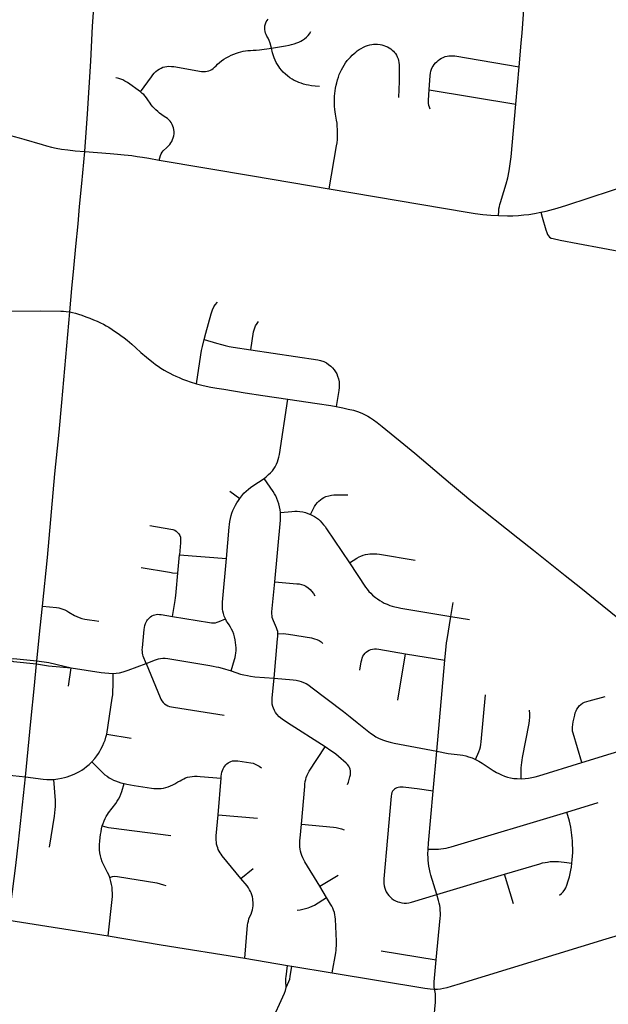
# Model space of a CAD drawing. Extents: x 1410746 to 1533160, y 578873 to 704954.
# Tile 18 of 227: x 1473813 to 1477910, y 593188 to 600039. Entities that reach past the tile are written whole.
import ezdxf

# ---------------------------------------------------------------- set-up
doc = ezdxf.new("R2010")
doc.units = 0
doc.header["$MEASUREMENT"] = 0
doc.layers.add('MC_STREETS', color=254, linetype='CONTINUOUS')

msp = doc.modelspace()

# ---------------------------------------------------------------- linework, layer by layer
at = {"layer": 'MC_STREETS'}
for p, q in [((1477267.019525, 599450.053575), (1477289.768225, 599710.484325)), ((1476662.841175, 599551.733725), (1477267.019525, 599450.053575)), ((1474784.119625, 599061.985925), (1475433.416525, 598952.067825)), ((1475433.416525, 598952.067825), (1475968.140275, 598861.327475)), ((1475678.84985, 597398.13215), (1475883.779625, 597368.195625)), ((1475274.612875, 596758.4813), (1475344.4131, 596707.585325)), ((1474913.0612, 596186.72185), (1474925.241575, 596316.364125)), ((1474925.241575, 596316.364125), (1475252.317775, 596289.13345)), ((1476813.6932, 595886.250375), (1476829.146275, 595984.237325)), ((1476813.6932, 595886.250375), (1476942.743525, 595865.602325)), ((1476444.455325, 595305.05005), (1476498.660175, 595627.385125)), ((1476498.660175, 595627.385125), (1476772.97485, 595582.33445)), ((1473931.091775, 595556.0938), (1473933.320225, 595578.3969)), ((1476715.7944, 594948.65035), (1476772.97485, 595582.33445)), ((1474152.0026, 595402.2078), (1474171.5211, 595529.92125)), ((1474419.17175, 595066.5302), (1474589.341975, 595039.8874)), ((1476690.866875, 594670.97845), (1476715.7944, 594948.65035)), ((1475193.915275, 594505.3412), (1475214.9895, 594762.46045)), ((1477621.6393, 594525.5447), (1477839.413625, 594590.909175)), ((1475193.915275, 594505.3412), (1475467.748525, 594482.953625)), ((1475353.385625, 594062.15725), (1475437.602225, 594132.00975)), ((1475901.485575, 594009.119475), (1476029.382675, 594086.1811)), ((1476716.20345, 593951.89955), (1477187.813775, 594092.846725)), ((1477248.944475, 593886.0429), (1477187.813775, 594092.846725)), ((1475948.6928, 593930.3762), (1475901.485575, 594009.119475)), ((1473738.39605, 593772.536525), (1474429.35765, 593663.275175)), ((1476328.8707, 593559.167975), (1476712.775475, 593496.489625)), ((1475379.0892, 593507.987825), (1475678.225725, 593457.520625)), ((1475678.225725, 593457.520625), (1475706.8863, 593453.289575)), ((1475706.8863, 593453.289575), (1475988.848325, 593406.88075))]:
    msp.add_line(p, q, dxfattribs=at)
for points in [[(1474266.837875, 599122.061475), (1474284.971275, 599384.24685), (1474307.367125, 599749.87185), (1474321.09295, 599994.562625), (1474340.70045, 600285.2885), (1474353.9817, 600494.923925), (1474359.190025, 600558.4656), (1474379.502525, 600788.673925), (1474387.57545, 600872.5281), (1474392.95095, 600918.4223), (1474398.680125, 600961.39105), (1474405.45095, 601002.01605), (1474422.378025, 601078.057725), (1474428.88845, 601109.0473), (1474439.0447, 601167.38065), (1474444.839475, 601207.931625)], [(1477289.768225, 599710.484325), (1477304.315625, 599874.514), (1477309.96765, 599947.692525), (1477339.837525, 600367.99175), (1477351.1135, 600516.70295), (1477366.222725, 600692.176925)], [(1475565.0151, 599841.444775), (1475555.379675, 599876.340625), (1475549.589125, 599892.807375), (1475542.03705, 599910.255275), (1475533.7037, 599925.099025), (1475529.0162, 599934.73445), (1475524.84955, 599944.630275), (1475521.2037, 599956.349025), (1475519.3808, 599969.630275), (1475519.3808, 599983.432375), (1475520.4456, 599996.118125), (1475523.807875, 600009.73445), (1475528.7558, 600022.755275), (1475535.0058, 600033.692775), (1475541.776625, 600042.54695)], [(1475565.0151, 599841.444775), (1475662.34955, 599857.911525), (1475687.60995, 599862.338625), (1475706.046025, 599866.0127), (1475724.453875, 599870.684075), (1475741.48305, 599876.70995), (1475755.839125, 599882.3907), (1475769.120375, 599888.6407), (1475781.620375, 599895.932375), (1475796.064, 599905.83725), (1475809.333125, 599916.92765), (1475820.682875, 599929.2657), (1475829.53705, 599940.98445), (1475839.716275, 599956.359675)], [(1475968.140275, 598861.327475), (1476018.96385, 599160.2101), (1476022.031625, 599181.91395), (1476024.4622, 599205.004225), (1476026.0247, 599228.094525), (1476026.1983, 599250.316725), (1476026.0247, 599274.10145), (1476023.94135, 599298.407025), (1476022.031625, 599319.066725), (1476019.08025, 599340.2473), (1476016.476075, 599354.136175), (1476011.788575, 599380.17785), (1476009.40755, 599397.186575), (1476007.2747, 599414.032025), (1476005.01775, 599437.469525), (1476004.3233, 599455.525075), (1476004.670525, 599493.719525), (1476005.19135, 599506.74035), (1476006.8549, 599526.191), (1476009.0108, 599544.41395), (1476011.788575, 599562.469525), (1476015.608025, 599582.087575), (1476019.601075, 599598.754225), (1476026.0247, 599620.97645), (1476031.75385, 599639.205625), (1476037.83025, 599656.566725), (1476044.427475, 599672.191725), (1476052.5872, 599689.55285), (1476061.26775, 599706.566725), (1476070.64275, 599722.886175), (1476080.7122, 599737.99035), (1476092.69135, 599753.61535), (1476103.62885, 599766.636175), (1476114.4643, 599778.8406), (1476127.06635, 599791.462575), (1476140.2608, 599803.61535), (1476152.5156, 599813.610025), (1476162.972525, 599821.185725), (1476176.89275, 599830.8723), (1476190.207175, 599839.29045), (1476205.900025, 599847.51565), (1476219.7747, 599854.136175), (1476234.184425, 599859.518125), (1476249.983025, 599864.032025), (1476263.871925, 599866.9834), (1476275.851075, 599868.025075), (1476288.1035, 599867.94515), (1476304.3233, 599867.67785), (1476321.3372, 599865.594525), (1476334.7691, 599863.0344), (1476346.545325, 599859.63785), (1476359.358025, 599855.35145), (1476372.031625, 599849.448675), (1476384.531625, 599842.504225), (1476395.469125, 599835.5598), (1476406.406625, 599827.22645), (1476415.04125, 599818.856325), (1476422.031625, 599811.42785), (1476428.817475, 599802.924275), (1476435.3997, 599792.85145), (1476441.3473, 599780.823275), (1476446.5108, 599767.157025), (1476449.983025, 599754.657025), (1476451.808775, 599740.78805), (1476453.281625, 599724.10145), (1476454.09115, 599707.084775), (1476454.800725, 599669.45735), (1476453.759075, 599609.73515), (1476449.201775, 599496.367075)], [(1474652.97455, 599536.817775), (1474729.53705, 599641.7657), (1474739.9537, 599655.307375), (1474750.10995, 599667.54695), (1474760.78705, 599678.48445), (1474771.464125, 599687.599025), (1474783.182875, 599695.411525), (1474796.72455, 599702.182375), (1474809.745375, 599707.651125), (1474823.026625, 599711.557375), (1474837.60995, 599713.901125), (1474850.10995, 599714.682375), (1474870.682875, 599713.901125), (1474887.0407, 599711.856875), (1475078.78505, 599678.2618), (1475092.561425, 599677.22975), (1475105.5787, 599677.7032), (1475118.339125, 599679.526125), (1475129.79745, 599682.911525), (1475140.73495, 599687.0782), (1475150.370375, 599692.54695), (1475158.964125, 599698.79695), (1475169.3808, 599707.651125), (1475179.79745, 599718.3282), (1475190.214125, 599728.48445), (1475202.97455, 599739.942775), (1475218.85995, 599752.442775), (1475235.0058, 599763.380275), (1475250.8912, 599773.0157), (1475268.0787, 599782.3907), (1475285.2662, 599790.98445), (1475302.97455, 599798.536525), (1475321.98495, 599805.8282), (1475336.8287, 599810.5157), (1475352.97455, 599815.2032), (1475369.3808, 599818.588625), (1475384.745375, 599821.4532), (1475401.932875, 599823.79695), (1475419.901625, 599825.099025), (1475437.34955, 599825.619875), (1475460.0058, 599826.92195), (1475483.182875, 599829.005275), (1475565.0151, 599841.444775)], [(1475898.807875, 599573.79695), (1475869.901625, 599575.880275), (1475844.901625, 599579.005275), (1475823.807875, 599582.911525), (1475807.66205, 599586.29695), (1475788.79125, 599590.9763), (1475771.72455, 599595.932375), (1475756.09955, 599601.661525), (1475741.2558, 599607.911525), (1475723.54745, 599616.505275), (1475709.58105, 599624.49715), (1475694.120375, 599634.73445), (1475677.1933, 599647.494875), (1475662.089125, 599660.255275), (1475647.296475, 599674.623325), (1475635.526625, 599687.599025), (1475624.292175, 599700.46975), (1475615.73495, 599712.599025), (1475606.620375, 599726.1407), (1475598.026625, 599740.98445), (1475590.73495, 599756.60945), (1475583.4433, 599773.276125), (1475578.7558, 599787.599025), (1475573.026625, 599807.130275), (1475565.0151, 599841.444775)], [(1476662.841175, 599551.733725), (1476670.1239, 599650.036275), (1476672.20725, 599666.442525), (1476675.33225, 599681.025875), (1476679.759325, 599694.0467), (1476684.96765, 599705.505025), (1476690.95725, 599715.661275), (1476698.2489, 599727.119625), (1476707.103075, 599737.536275), (1476715.696825, 599746.39045), (1476726.3739, 599755.505025), (1476736.790575, 599763.317525), (1476748.2489, 599770.088375), (1476761.26975, 599776.598775), (1476774.551, 599781.807125), (1476788.353075, 599785.713375), (1476800.59265, 599787.275875), (1476812.3114, 599788.057125), (1476826.89475, 599787.536275), (1476841.7385, 599786.2342), (1477289.768225, 599710.484325)], [(1474652.97455, 599536.817775), (1474562.60995, 599601.1407), (1474545.682875, 599611.557375), (1474531.4433, 599619.67005), (1474518.0787, 599625.619875), (1474504.276625, 599629.786525), (1474492.8183, 599631.869875), (1474483.4433, 599633.17195)], [(1474784.119625, 599061.985925), (1474793.59955, 599094.630275), (1474797.7662, 599105.307375), (1474804.0162, 599115.98445), (1474812.870375, 599126.661525), (1474837.60995, 599149.057375), (1474848.807875, 599159.994875), (1474858.964125, 599171.192775), (1474866.2558, 599181.60945), (1474872.5058, 599192.026125), (1474877.714125, 599204.005275), (1474881.8808, 599216.244875), (1474886.04745, 599231.60945), (1474887.60995, 599244.8907), (1474887.870375, 599259.474025), (1474886.307875, 599275.099025), (1474883.182875, 599287.338625), (1474879.79745, 599297.755275), (1474874.0683, 599310.5157), (1474867.03705, 599322.755275), (1474860.0058, 599332.3907), (1474850.6308, 599341.7657), (1474840.995375, 599350.099025), (1474818.339125, 599365.98445), (1474802.1933, 599376.661525), (1474786.04745, 599388.901125), (1474773.807875, 599399.057375), (1474760.2662, 599410.776125), (1474749.0683, 599422.23445), (1474739.17245, 599433.432375), (1474728.495375, 599445.932375), (1474720.42245, 599457.651125), (1474706.09955, 599480.567775), (1474695.682875, 599495.411525), (1474685.78705, 599506.869875), (1474676.151625, 599517.026125), (1474666.5162, 599525.880275), (1474652.97455, 599536.817775)], [(1476671.149875, 599416.555525), (1476664.39475, 599429.9842), (1476660.228075, 599441.963375), (1476657.6239, 599458.369625), (1476657.398675, 599478.57405), (1476662.841175, 599551.733725)], [(1477145.723775, 598675.521475), (1477147.3113, 598707.298475), (1477148.807275, 598721.703675), (1477151.5647, 598738.8719), (1477155.056775, 598753.43585), (1477158.58755, 598765.73175), (1477183.4525, 598842.72095), (1477198.655575, 598895.875), (1477209.6907, 598938.66975), (1477219.3801, 598987.11665), (1477227.454575, 599036.909275), (1477233.37585, 599084.548725), (1477267.019525, 599450.053575)], [(1473742.041075, 599236.1075), (1473775.0467, 599226.97395), (1473809.942525, 599217.078125), (1473841.973775, 599207.703125), (1473968.7967, 599170.203125), (1473999.786275, 599161.8698), (1474035.723775, 599152.4948), (1474067.755025, 599145.46355), (1474104.7342, 599138.953125), (1474148.223775, 599132.703125), (1474200.4456, 599126.631), (1474266.837875, 599122.061475)], [(1474162.500775, 598005.37685), (1474176.0995, 598168.251825), (1474190.3356, 598309.571275), (1474204.571725, 598460.96015), (1474220.016525, 598617.19365), (1474230.26615, 598739.08515), (1474245.89115, 598898.112925), (1474266.837875, 599122.061475)], [(1474266.837875, 599122.061475), (1474444.02785, 599107.4744), (1474494.02785, 599103.307725), (1474539.8612, 599099.14105), (1474567.336125, 599096.175325), (1474593.01835, 599092.7876), (1474630.833425, 599087.3355), (1474667.2342, 599081.66145), (1474713.183625, 599074.079075), (1474784.119625, 599061.985925)], [(1477440.082575, 598698.31935), (1477478.3018, 598706.663), (1477554.706, 598727.448525), (1477621.9572, 598748.204725), (1478710.159025, 599105.7407), (1478763.658075, 599121.885375), (1478808.2934, 599134.231325), (1478856.410875, 599145.311), (1478901.36275, 599154.491325)], [(1475968.140275, 598861.327475), (1476926.5283, 598698.660825), (1476984.20415, 598689.7769), (1477036.3585, 598682.43955), (1477091.803275, 598677.59485), (1477145.723775, 598675.521475)], [(1477145.723775, 598675.521475), (1477207.537525, 598673.557625), (1477244.410975, 598674.095925), (1477283.97595, 598676.51825), (1477322.4643, 598680.28635), (1477356.377125, 598684.3236), (1477396.632775, 598690.5515), (1477440.082575, 598698.31935)], [(1477440.082575, 598698.31935), (1477449.23365, 598664.406525), (1477475.96845, 598576.7758), (1477481.9199, 598558.571025), (1477487.8032, 598543.314475), (1477492.8839, 598534.2821), (1477500.787225, 598524.967475), (1477511.795425, 598519.04), (1477525.0324, 598515.4197), (1477573.734775, 598504.96355), (1477698.652475, 598480.9347), (1478046.632575, 598416.793925), (1478238.3406, 598383.55745), (1478393.08965, 598359.0954)], [(1475096.927475, 597812.429825), (1475109.0452, 597857.427975), (1475146.242975, 597992.744475), (1475154.801975, 598020.99115), (1475163.906325, 598039.71965), (1475173.958275, 598055.154275), (1475190.8226, 598073.9263)], [(1472486.01645, 598037.057775), (1472577.5172, 598027.7453), (1472617.772275, 598025.298975), (1472664.6811, 598024.035275), (1473082.643775, 598020.5966), (1473371.9667, 598012.26325), (1473593.06045, 598011.2216), (1473959.4514, 598012.271075), (1474100.437525, 598010.60565), (1474117.615325, 598009.845575), (1474137.019875, 598008.698525), (1474162.500775, 598005.37685)], [(1473973.020475, 595957.6769), (1474006.87465, 596297.086625), (1474058.52395, 596878.249825), (1474087.1698, 597169.26545), (1474106.05, 597374.5606), (1474162.500775, 598005.37685)], [(1474162.500775, 598005.37685), (1474180.739275, 598001.66265), (1474201.5361, 597996.5658), (1474221.935425, 597990.446), (1474245.1559, 597982.4599), (1474274.452775, 597971.782825), (1474302.022175, 597961.045075), (1474326.753125, 597951.1665), (1474352.7948, 597940.3158), (1474375.79825, 597930.11615), (1474396.159125, 597919.869975), (1474415.945825, 597909.0658), (1474433.52395, 597898.692525), (1474457.465025, 597883.1487), (1474480.156225, 597867.897975), (1474497.977075, 597855.506775), (1474517.94235, 597841.357475), (1474539.209725, 597825.732475), (1474560.260075, 597809.2394), (1474578.0552, 597794.699475), (1474593.246175, 597781.67865), (1474621.675, 597755.854), (1474656.397225, 597723.77935), (1474695.459725, 597689.925175), (1474721.501375, 597669.30885), (1474742.1177, 597652.381775), (1474758.827775, 597640.229), (1474776.622925, 597627.6422), (1474796.038, 597614.51905), (1474818.374625, 597601.050975), (1474840.425, 597588.536275), (1474859.3052, 597578.336625), (1474878.185425, 597568.788025), (1474900.75485, 597557.763725), (1474922.773975, 597548.0386), (1474946.978825, 597538.01545), (1474975.05135, 597527.0888), (1474999.6272, 597518.551925), (1475042.804475, 597504.7494)], [(1475422.46005, 597740.889475), (1475441.62895, 597866.2439), (1475446.612625, 597887.914325), (1475454.59845, 597908.0268), (1475464.950475, 597924.885775), (1475476.1898, 597939.082825)], [(1475042.804475, 597504.7494), (1475074.14625, 597707.092075), (1475079.534325, 597736.251125), (1475085.5563, 597764.142375), (1475096.927475, 597812.429825)], [(1475096.927475, 597812.429825), (1475182.224875, 597788.2303), (1475216.772, 597778.40495), (1475243.230475, 597771.69335), (1475270.14855, 597765.557625), (1475298.227175, 597760.022075), (1475422.46005, 597740.889475)], [(1475422.46005, 597740.889475), (1475887.82, 597671.8927), (1475907.7248, 597666.67725), (1475929.339375, 597659.3856), (1475948.3498, 597650.0106), (1475963.45395, 597639.85435), (1475977.776875, 597628.1356), (1475990.5373, 597615.6356), (1476001.995625, 597601.8335), (1476011.63105, 597587.771), (1476019.44355, 597573.968925), (1476026.214375, 597558.0835), (1476031.94355, 597540.375175), (1476035.589375, 597519.54185), (1476036.89145, 597498.7085), (1476036.1102, 597480.47935), (1476033.76645, 597459.3856), (1476016.670225, 597346.714675)], [(1475042.804475, 597504.7494), (1475079.822075, 597495.01085), (1475111.64135, 597487.76745), (1475144.495375, 597481.8175), (1475185.6276, 597474.832775), (1475233.744525, 597466.8133), (1475382.7518, 597443.272225), (1475505.113675, 597423.870225), (1475678.84985, 597398.13215)], [(1475514.1962, 596847.2834), (1475529.2238, 596858.828975), (1475545.836825, 596873.06465), (1475559.899325, 596886.085475), (1475571.618075, 596899.366725), (1475582.29515, 596913.95005), (1475591.149325, 596928.5334), (1475600.0035, 596945.460475), (1475607.29515, 596962.647975), (1475613.28475, 596979.054225), (1475617.711825, 596994.679225), (1475621.22745, 597013.68965), (1475678.84985, 597398.13215)], [(1475883.779625, 597368.195625), (1475978.572825, 597353.302775), (1476016.670225, 597346.714675)], [(1476016.670225, 597346.714675), (1476062.216425, 597337.966975), (1476098.817775, 597329.8744), (1476136.211675, 597320.81275), (1476170.586675, 597310.13565)], [(1476170.586675, 597310.13565), (1476198.19085, 597299.458575), (1476217.982525, 597290.344), (1476237.25335, 597279.6669), (1476255.2221, 597268.989825), (1476276.576275, 597254.4065), (1476300.89035, 597235.893475), (1476335.170025, 597209.094), (1476487.513775, 597084.094), (1476563.0346, 597021.8544), (1476656.7846, 596942.68775), (1476810.951275, 596811.43775), (1476894.662975, 596741.545075)], [(1475344.4131, 596707.585325), (1475359.006075, 596726.264925), (1475374.35245, 596743.37715), (1475389.1962, 596758.2209), (1475404.560775, 596772.022975), (1475418.8, 596783.209175), (1475436.437625, 596795.681175), (1475514.1962, 596847.2834)], [(1475628.07725, 596609.309825), (1475625.58975, 596629.431225), (1475622.05115, 596648.78945), (1475616.84735, 596669.1884), (1475610.3946, 596689.587375), (1475603.3174, 596707.904825), (1475595.19945, 596725.5978), (1475587.0815, 596740.37665), (1475578.2587, 596755.616725), (1475514.1962, 596847.2834)], [(1475252.317775, 596289.13345), (1475271.688275, 596507.303575), (1475273.783125, 596526.419), (1475276.6962, 596547.804225), (1475280.60245, 596568.897975), (1475285.28995, 596587.9084), (1475290.237875, 596605.3563), (1475297.269125, 596624.366725), (1475305.342025, 596642.335475), (1475314.456625, 596660.0438), (1475324.442075, 596677.289125), (1475335.105325, 596694.00975), (1475344.4131, 596707.585325)], [(1475836.4779, 596595.95395), (1475857.31125, 596637.620625), (1475865.12375, 596651.94355), (1475874.238325, 596665.2248), (1475884.9154, 596678.50605), (1475895.5925, 596689.44355), (1475906.269575, 596698.558125), (1475917.7279, 596706.89145), (1475929.707075, 596713.9227), (1475944.293675, 596720.42555), (1475964.232525, 596726.417325), (1475983.469225, 596730.0965), (1476000.28, 596731.63105), (1476019.2904, 596732.151875), (1476097.155, 596732.151875)], [(1476894.662975, 596741.545075), (1476953.98545, 596693.002475), (1477280.5558, 596432.445425), (1477388.8486, 596346.6438)], [(1475588.935775, 596126.710475), (1475627.8917, 596557.4473), (1475628.8855, 596574.901425), (1475629.116425, 596589.9118), (1475628.07725, 596609.309825)], [(1475628.07725, 596609.309825), (1475706.3837, 596616.81465), (1475727.737875, 596618.116725), (1475745.4462, 596618.37715), (1475763.56125, 596616.7873), (1475783.206625, 596613.95005), (1475801.6962, 596609.00215), (1475819.66495, 596603.272975), (1475836.4779, 596595.95395)], [(1475836.4779, 596595.95395), (1475851.8425, 596588.9227), (1475865.12375, 596581.370625), (1475879.44665, 596572.51645), (1475892.207075, 596563.14145), (1475905.488325, 596551.1623), (1475917.207075, 596538.401875), (1475928.144575, 596525.120625), (1475938.300825, 596511.31855), (1475948.19665, 596496.995625), (1476108.84255, 596258.747825)], [(1474718.649825, 596518.274975), (1474864.7729, 596493.786875), (1474879.1786, 596490.539625), (1474892.377075, 596485.974375), (1474902.793725, 596479.724375), (1474912.42915, 596471.130625), (1474920.762475, 596460.45355), (1474927.2729, 596449.51605), (1474931.439575, 596437.536875), (1474933.002075, 596424.255625), (1474932.74165, 596410.71395), (1474932.220825, 596397.95355), (1474925.241575, 596316.364125)], [(1475244.979075, 595869.16305), (1475237.123425, 595888.802175), (1475231.100775, 595908.17945), (1475227.69665, 595923.105175), (1475225.863675, 595938.0309), (1475224.81625, 595954.00405), (1475224.81625, 595971.024625), (1475225.33995, 595986.997775), (1475252.317775, 596289.13345)], [(1476108.84255, 596258.747825), (1476160.43625, 596292.82895), (1476175.28, 596300.64145), (1476188.0404, 596306.63105), (1476203.405, 596312.3602), (1476220.8529, 596317.308125), (1476236.738325, 596320.433125), (1476249.49875, 596321.995625), (1476265.38415, 596322.776875), (1476281.00915, 596322.776875), (1476298.7175, 596321.4748), (1476318.007325, 596318.9775), (1476565.04815, 596277.364075)], [(1477388.8486, 596346.6438), (1477610.5207, 596171.32745), (1477717.505575, 596085.5108), (1477817.8174, 596004.722725), (1477976.18235, 595876.313)], [(1474657.93245, 596227.575625), (1474855.202275, 596193.980625), (1474866.759575, 596192.21765), (1474876.9597, 596190.9337), (1474913.0612, 596186.72185)], [(1476108.84255, 596258.747825), (1476220.4837, 596091.449425), (1476231.104825, 596076.356225), (1476243.6825, 596061.263025), (1476255.98065, 596047.84685), (1476269.396825, 596034.9897), (1476288.682575, 596019.057975), (1476302.378275, 596008.99585), (1476319.428, 595997.2567), (1476335.6392, 595987.753575), (1476350.4529, 595979.927475), (1476369.73865, 595970.98335), (1476389.862925, 595962.87775), (1476405.515125, 595957.846675), (1476424.521375, 595952.8156), (1476446.322675, 595948.34355), (1476466.726425, 595944.4305), (1476813.6932, 595886.250375)], [(1474876.2803, 595886.22335), (1474894.874775, 595997.3915), (1474897.658825, 596015.2021), (1474899.874175, 596033.17105), (1474902.09735, 596058.0254), (1474913.0612, 596186.72185)], [(1475610.0929, 595766.10345), (1475608.715425, 595780.702675), (1475605.573425, 595793.859825), (1475601.25315, 595806.2315), (1475594.239425, 595823.17005), (1475579.97895, 595856.05635), (1475575.112775, 595867.961275), (1475571.40405, 595879.872325), (1475569.4403, 595890.28025), (1475568.449425, 595903.9734), (1475568.965475, 595918.7781), (1475588.935775, 596126.710475)], [(1475588.935775, 596126.710475), (1475741.123925, 596114.327875), (1475758.57185, 596112.50495), (1475774.19685, 596109.11955), (1475791.38435, 596103.12995), (1475805.730125, 596096.10295), (1475820.551025, 596086.202875), (1475834.3531, 596074.484125), (1475845.24905, 596062.142325), (1475857.10505, 596045.7383), (1475866.981325, 596029.4702)], [(1473933.320225, 595578.3969), (1473956.088625, 595806.27315), (1473973.020475, 595957.6769)], [(1473973.020475, 595957.6769), (1474069.4867, 595947.72995), (1474084.8515, 595945.470425), (1474099.7644, 595941.855175), (1474114.225375, 595937.336125), (1474128.4604, 595931.91325), (1474141.791625, 595925.812525), (1474155.8007, 595917.452275), (1474195.794375, 595893.2753), (1474211.611075, 595885.36695), (1474226.52395, 595879.040275), (1474244.6002, 595872.93955), (1474265.449575, 595867.858225), (1474298.602925, 595861.86785), (1474332.7643, 595857.3206), (1474364.095875, 595854.17955)], [(1474692.890825, 595559.563675), (1474673.5818, 595609.849325), (1474670.53755, 595620.07825), (1474667.997325, 595631.39375), (1474666.8427, 595642.709275), (1474666.61175, 595654.255725), (1474667.193875, 595668.070825), (1474680.66765, 595796.169375), (1474682.620775, 595810.7093), (1474684.7909, 595824.381175), (1474688.48015, 595837.185), (1474693.03745, 595847.38465), (1474697.81175, 595855.631175), (1474703.4541, 595863.6607), (1474709.313475, 595870.82215), (1474716.47495, 595877.7666), (1474724.50445, 595883.842975), (1474734.053075, 595889.919375), (1474743.8187, 595894.476675), (1474754.01835, 595897.9489), (1474763.132925, 595900.119025), (1474773.983625, 595901.4211), (1474785.26835, 595901.2041), (1474797.421125, 595900.119025), (1474876.2803, 595886.22335)], [(1474876.2803, 595886.22335), (1475133.723675, 595843.4519), (1475147.732875, 595841.7277), (1475161.9576, 595841.512175), (1475175.75125, 595843.02085), (1475188.682825, 595846.038225), (1475202.4765, 595850.564275), (1475244.979075, 595869.16305)], [(1476772.97485, 595582.33445), (1476782.271275, 595677.813725), (1476784.87545, 595701.98905), (1476787.826825, 595725.556775), (1476813.6932, 595886.250375)], [(1475284.819025, 595507.479425), (1475308.086125, 595586.3597), (1475312.2758, 595601.5473), (1475315.41805, 595616.211175), (1475317.5129, 595631.6606), (1475319.084025, 595650.776025), (1475319.345875, 595668.3203), (1475318.298475, 595687.17385), (1475316.279525, 595705.0959), (1475313.078225, 595723.490825), (1475308.397125, 595743.618425), (1475302.623875, 595762.5906), (1475295.706625, 595781.13755), (1475287.661425, 595798.985925), (1475280.3295, 595812.602375), (1475270.902725, 595828.313675), (1475260.6597, 595843.703825), (1475253.6203, 595853.975475), (1475244.979075, 595869.16305)], [(1475583.368375, 595457.155), (1475608.1639, 595729.677325), (1475609.23715, 595745.959325), (1475610.0929, 595766.10345)], [(1475610.0929, 595766.10345), (1475646.830125, 595766.75455), (1475665.6731, 595765.739575), (1475684.5164, 595763.618), (1475843.4447, 595737.06705), (1475865.580125, 595731.8587), (1475881.986375, 595726.38995), (1475898.1322, 595719.3587), (1475911.673875, 595709.7233), (1475922.710375, 595699.30125)], [(1476181.6949, 595512.602125), (1476190.89945, 595570.2424), (1476193.76405, 595584.3049), (1476197.409875, 595597.0653), (1476202.3578, 595609.3049), (1476208.8682, 595620.5028), (1476217.46195, 595630.65905), (1476225.01405, 595637.950725), (1476234.909875, 595644.981975), (1476245.847375, 595650.97155), (1476257.0453, 595655.65905), (1476268.503625, 595659.044475), (1476282.0453, 595660.606975), (1476296.799075, 595660.5188), (1476312.424075, 595658.9563), (1476498.660175, 595627.385125)], [(1473727.603725, 595587.2559), (1473771.0675, 595594.98315), (1473933.320225, 595578.3969)], [(1473727.603725, 595587.2559), (1473770.072625, 595572.404), (1473931.091775, 595556.0938)], [(1473854.1854, 594770.75985), (1473889.8687, 595155.822925), (1473915.91035, 595406.083325), (1473931.091775, 595556.0938)], [(1473931.091775, 595556.0938), (1474014.279225, 595543.38995), (1474171.5211, 595529.92125)], [(1473933.320225, 595578.3969), (1474016.456525, 595566.0559), (1474171.5211, 595529.92125)], [(1474463.0722, 595490.65765), (1474484.27545, 595491.8891), (1474508.59825, 595495.35085), (1474534.18975, 595501.748725), (1474568.5666, 595512.067375), (1474692.890825, 595559.563675)], [(1474692.890825, 595559.563675), (1474759.227925, 595585.338575), (1474778.35355, 595591.33495), (1474794.3267, 595594.4772), (1474810.038, 595595.786475), (1474826.53485, 595595.262775), (1474843.9899, 595592.938225), (1475136.047425, 595545.248475), (1475159.614375, 595540.79695), (1475180.56275, 595536.60725), (1475196.5359, 595532.9413), (1475222.1977, 595526.394925), (1475284.819025, 595507.479425)], [(1474692.890825, 595559.563675), (1474790.602125, 595323.271525), (1474796.5917, 595310.2507), (1474802.8417, 595299.3132), (1474810.914625, 595288.6361), (1474821.070875, 595279.0007), (1474832.5292, 595270.927775), (1474844.14575, 595264.92635), (1474856.74795, 595260.2507), (1474869.7688, 595257.1257), (1474883.570875, 595254.2611), (1475236.245375, 595199.798975)], [(1474171.5211, 595529.92125), (1474380.0848, 595497.126975), (1474406.322875, 595493.7378), (1474433.19355, 595491.6347), (1474463.0722, 595490.65765)], [(1474419.17175, 595066.5302), (1474457.469625, 595316.88095), (1474460.55075, 595341.8381), (1474462.5245, 595371.397725), (1474463.80775, 595401.7117), (1474463.0722, 595490.65765)], [(1475284.819025, 595507.479425), (1475348.94825, 595485.5894), (1475373.831625, 595479.835475), (1475399.070225, 595474.753125), (1475420.706625, 595471.241725), (1475449.873275, 595467.335475), (1475583.368375, 595457.155)], [(1475938.1317, 594978.5937), (1475676.624425, 595147.38995), (1475640.737675, 595171.036875), (1475619.10155, 595188.57885), (1475602.809925, 595205.65295), (1475594.311925, 595217.83995), (1475586.708575, 595232.559725), (1475579.964175, 595247.99145), (1475574.860175, 595260.841175), (1475571.51635, 595277.300125), (1475569.44745, 595301.384725), (1475570.3989, 595321.40305), (1475583.368375, 595457.155)], [(1475583.368375, 595457.155), (1475715.921475, 595445.53885), (1475738.192775, 595442.394675), (1475756.27185, 595438.202425), (1475772.254775, 595433.224125), (1475789.285775, 595427.197775), (1475806.316775, 595419.3373), (1475824.919875, 595408.07065), (1475840.6408, 595397.590025), (1476066.5101, 595224.11105), (1476112.8404, 595187.7759), (1476162.5703, 595148.655075), (1476254.7324, 595074.312825), (1476272.8307, 595061.783225), (1476292.87805, 595049.8105), (1476309.584175, 595040.62215), (1476327.40405, 595031.99065), (1476346.059225, 595024.751325), (1476366.385, 595018.068875), (1476391.16575, 595011.386425), (1476419.37145, 595005.329025), (1476715.7944, 594948.65035)], [(1477725.448725, 594869.510575), (1478133.086725, 594994.630225), (1478148.711725, 594999.317725), (1478164.076325, 595005.0469), (1478182.305475, 595013.380225), (1478200.795075, 595022.755225), (1478217.982575, 595032.65105), (1478235.430475, 595044.3698), (1478252.357575, 595057.65105), (1478269.024225, 595071.973975), (1478286.47215, 595089.161475), (1478478.111725, 595309.942825), (1478496.802, 595331.37835), (1478515.83485, 595351.687625), (1478529.862425, 595365.699), (1478547.646725, 595382.522), (1478568.572575, 595399.909275)], [(1476986.1071, 594891.3372), (1477008.43395, 594943.610275), (1477014.944375, 594962.09985), (1477020.1527, 594979.547775), (1477023.79855, 594995.6936), (1477026.1423, 595013.141525), (1477055.0141, 595341.815075)], [(1477725.448725, 594869.510575), (1477664.1811, 595074.889675), (1477661.33525, 595088.08405), (1477660.041675, 595101.537125), (1477660.5591, 595117.318625), (1477662.628825, 595134.6524), (1477666.2508, 595154.3146), (1477675.74745, 595200.639775), (1477680.2213, 595216.923175), (1477685.13685, 595229.600125), (1477691.08725, 595240.9835), (1477699.107375, 595253.143), (1477708.162325, 595264.267675), (1477718.51085, 595274.098775), (1477730.5262, 595282.526675), (1477743.606025, 595289.62155), (1477759.387525, 595295.57195), (1477775.68645, 595300.4875), (1477887.4505, 595329.9808)], [(1477303.920075, 594756.6094), (1477303.5472, 594813.396025), (1477304.4409, 594833.1719), (1477305.742975, 594851.661475), (1477307.5659, 594869.89065), (1477309.7884, 594886.78035), (1477313.03465, 594905.567725), (1477358.34715, 595142.8073), (1477361.211725, 595162.598975), (1477363.03465, 595186.817725), (1477363.8159, 595209.7344), (1477362.513825, 595234.473975)], [(1474315.645425, 594874.2286), (1474335.48055, 594897.467675), (1474349.7172, 594915.84795), (1474360.996875, 594932.28525), (1474371.67395, 594949.47275), (1474378.7052, 594963.795675), (1474391.1086, 594988.01975), (1474399.79895, 595007.8061), (1474407.3271, 595026.548375), (1474413.86145, 595046.8686), (1474419.17175, 595066.5302)], [(1475773.5923, 594440.899125), (1475796.774425, 594703.153625), (1475798.2629, 594720.7297), (1475800.433025, 594737.8738), (1475803.688225, 594753.064775), (1475807.594475, 594766.95365), (1475813.23685, 594781.276575), (1475820.1813, 594795.382475), (1475828.326075, 594809.627475), (1475938.1317, 594978.5937)], [(1476095.3549, 594717.6915), (1476101.968, 594734.224925), (1476107.290675, 594751.32865), (1476111.84795, 594769.77485), (1476114.66915, 594785.39985), (1476116.188225, 594800.807825), (1476115.5372, 594813.394625), (1476113.36705, 594825.113375), (1476109.4608, 594835.74705), (1476104.03545, 594845.295675), (1476095.3549, 594856.146375), (1476085.589275, 594865.912), (1476032.420875, 594912.569975), (1476013.9747, 594927.326925), (1475997.48165, 594939.696725), (1475978.696225, 594952.410325), (1475938.1317, 594978.5937)], [(1476715.7944, 594948.65035), (1476796.194375, 594933.714425), (1476815.30825, 594930.686525), (1476837.54915, 594928.120275), (1476877.7539, 594923.843175), (1476897.45105, 594921.085975), (1476917.7332, 594916.24505), (1476936.2076, 594910.726725), (1476961.2999, 594901.887375), (1476986.1071, 594891.3372)], [(1474051.795825, 594753.103825), (1474078.703675, 594756.115275), (1474103.188875, 594760.2281), (1474124.54305, 594764.9156), (1474144.3347, 594770.644775), (1474163.0847, 594777.155175), (1474180.2722, 594784.186425), (1474196.938875, 594791.217675), (1474214.6472, 594799.811425), (1474230.532625, 594808.6656), (1474246.157625, 594818.0406), (1474261.5222, 594828.19685), (1474278.970125, 594841.998925), (1474296.41805, 594856.842675), (1474315.645425, 594874.2286)], [(1474315.645425, 594874.2286), (1474391.487175, 594798.4225), (1474406.330925, 594785.662075), (1474421.4351, 594774.20375), (1474436.53925, 594764.82875), (1474450.080925, 594756.755825), (1474466.487175, 594748.162075), (1474481.0705, 594741.912075), (1474499.03925, 594734.880825), (1474517.008, 594729.151675), (1474539.437, 594723.12)], [(1475214.9895, 594762.46045), (1475216.22705, 594776.046775), (1475218.16725, 594790.209475), (1475220.867325, 594803.484925), (1475224.46745, 594815.410325), (1475228.7426, 594826.4357), (1475233.917775, 594836.111025), (1475239.992975, 594845.111325), (1475247.86825, 594853.661625), (1475254.843475, 594860.63685), (1475264.0688, 594867.387075), (1475273.5191, 594872.78725), (1475283.64445, 594877.512425), (1475294.4448, 594880.887525), (1475306.1452, 594882.6876), (1475316.72055, 594882.9126), (1475330.28925, 594881.755825), (1475422.75505, 594867.897925), (1475437.3205, 594864.82875), (1475451.643425, 594859.880825), (1475466.7476, 594852.849575), (1475480.02885, 594844.51625), (1475495.213025, 594833.76165)], [(1476986.1071, 594891.3372), (1477007.777725, 594880.5019), (1477032.299775, 594865.95975), (1477108.607575, 594815.723975), (1477131.263825, 594801.9219), (1477147.670075, 594793.067725), (1477167.461725, 594783.692725), (1477187.774225, 594775.880225), (1477209.267575, 594769.072025), (1477230.22215, 594763.90105), (1477253.399225, 594759.9948), (1477274.7534, 594757.911475), (1477303.920075, 594756.6094)], [(1477303.920075, 594756.6094), (1477331.524225, 594758.1719), (1477354.961725, 594761.2969), (1477378.65965, 594765.9844), (1477401.055475, 594771.45315), (1477425.53465, 594778.223975), (1477725.448725, 594869.510575)], [(1473149.98545, 594835.34245), (1473325.70165, 594818.29535), (1473766.0412, 594779.7427), (1473854.1854, 594770.75985)], [(1473738.39605, 593772.536525), (1473786.759, 594152.919175), (1473805.233275, 594315.979175), (1473854.1854, 594770.75985)], [(1473854.1854, 594770.75985), (1473976.36595, 594755.5406), (1474001.626375, 594753.19685), (1474021.67845, 594752.4156), (1474051.795825, 594753.103825)], [(1474021.075, 594281.429775), (1474054.63465, 594496.16765), (1474057.75965, 594519.0843), (1474060.3638, 594543.8239), (1474061.6659, 594564.1364), (1474062.186725, 594583.92805), (1474061.6659, 594605.282225), (1474051.795825, 594753.103825)], [(1474388.24365, 594429.957), (1474393.472125, 594446.581325), (1474400.142575, 594464.88915), (1474407.197775, 594480.92545), (1474415.096725, 594495.0891), (1474424.0852, 594508.98035), (1474432.092775, 594520.1504), (1474482.374, 594585.790825), (1474492.451975, 594600.22685), (1474501.57145, 594615.11765), (1474509.728125, 594631.43105), (1474517.238325, 594648.982425), (1474524.32015, 594669.41075), (1474539.437, 594723.12)], [(1474539.437, 594723.12), (1474558.674675, 594718.995425), (1474584.1955, 594714.568325), (1474609.425325, 594710.71775), (1474731.0705, 594691.912075), (1474747.222525, 594690.145675), (1474765.363025, 594688.997225), (1474780.5238, 594688.57015), (1474796.752225, 594690.064875), (1474812.98065, 594692.62725), (1474830.0632, 594696.470825), (1474847.21635, 594701.807925), (1474863.0273, 594707.887225), (1474878.72675, 594715.089175), (1474892.78925, 594722.380825), (1474914.924675, 594734.880825), (1474928.987175, 594743.474575), (1474941.7476, 594750.505825), (1474954.960825, 594757.07605), (1474967.59595, 594762.51615), (1474981.985925, 594767.254325), (1474997.604325, 594771.11505), (1475014.27565, 594773.747375), (1475030.7715, 594775.151275), (1475048.49575, 594775.32675), (1475070.256225, 594774.09835), (1475214.9895, 594762.46045)], [(1476690.866875, 594670.97845), (1476579.02205, 594687.8543), (1476559.361525, 594690.563), (1476540.573625, 594692.84855), (1476481.212425, 594697.9842), (1476468.091625, 594698.548525), (1476458.255, 594698.389875), (1476448.41835, 594696.961975), (1476438.10575, 594693.78885), (1476429.855675, 594689.505175), (1476422.081575, 594684.110875), (1476415.2594, 594677.764675), (1476408.913175, 594669.99055), (1476404.153525, 594660.471225), (1476400.82175, 594649.36535), (1476398.600575, 594635.87965), (1476347.400175, 594060.205675), (1476346.618925, 594043.278575), (1476347.13975, 594027.653575), (1476349.4835, 594011.768175), (1476353.38975, 593996.664), (1476359.118925, 593981.82025), (1476364.848075, 593970.1015), (1476372.660575, 593956.82025), (1476383.337675, 593944.059825), (1476394.01475, 593932.861925), (1476403.910575, 593923.747325), (1476415.88975, 593915.153575), (1476429.691825, 593907.6015), (1476444.535575, 593901.3515), (1476456.775175, 593897.44525), (1476472.13975, 593893.799425), (1476488.285575, 593891.9765), (1476504.95225, 593892.236925), (1476521.098075, 593894.32025), (1476540.15375, 593899.033975), (1476716.20345, 593951.89955)], [(1476655.5829, 594268.414375), (1476657.5214, 594310.16), (1476690.866875, 594670.97845)], [(1476655.5829, 594268.414375), (1476726.937075, 594267.633125), (1476745.16625, 594268.674775), (1476763.135, 594271.018525), (1476780.5829, 594274.40395), (1476798.030825, 594279.09145), (1476816.780825, 594284.5602), (1477621.6393, 594525.5447)], [(1477656.55465, 594169.454925), (1477659.3997, 594194.034275), (1477661.09655, 594217.87165), (1477662.2905, 594243.3413), (1477662.811325, 594270.164225), (1477661.769675, 594300.632975), (1477660.467575, 594325.632975), (1477658.905075, 594343.601725), (1477656.82175, 594363.914225), (1477654.217575, 594383.445475), (1477651.353, 594401.93505), (1477647.967575, 594420.164225), (1477643.800925, 594440.476725), (1477638.853, 594461.31005), (1477621.6393, 594525.5447)], [(1475353.385625, 594062.15725), (1475223.329875, 594220.350975), (1475214.7015, 594231.777725), (1475207.938725, 594241.8053), (1475201.40915, 594253.232075), (1475195.579175, 594265.824825), (1475191.148375, 594277.4848), (1475187.184, 594289.37795), (1475183.686, 594302.903525), (1475181.92, 594316.444625), (1475180.578525, 594329.964775), (1475180.335225, 594345.587475), (1475181.1188, 594359.14555), (1475193.915275, 594505.3412)], [(1475901.485575, 594009.119475), (1475798.411925, 594179.7558), (1475791.4992, 594192.44245), (1475783.7438, 594207.399275), (1475777.096325, 594222.910075), (1475772.110725, 594238.143875), (1475768.233025, 594253.1007), (1475765.18625, 594267.780575), (1475763.2474, 594282.7374), (1475762.416475, 594294.647475), (1475762.416475, 594309.881275), (1475763.2474, 594327.053925), (1475764.28385, 594343.9033), (1475773.5923, 594440.899125)], [(1475773.5923, 594440.899125), (1475997.264625, 594420.8165), (1476015.927825, 594417.995325), (1476035.459075, 594413.65505), (1476053.471225, 594408.446725), (1476071.26635, 594402.58735)], [(1474439.85815, 594070.62715), (1474433.1192, 594088.8991), (1474425.5092, 594105.52835), (1474398.45145, 594157.1072), (1474388.3048, 594179.655325), (1474380.634125, 594201.630925), (1474375.63205, 594221.63865), (1474371.9574, 594241.944525), (1474369.696625, 594261.787175), (1474368.65495, 594282.099675), (1474369.759225, 594300.921725), (1474371.390575, 594323.434225), (1474374.000725, 594348.230575), (1474376.2846, 594370.090525), (1474379.221, 594388.687775), (1474383.1362, 594409.568925), (1474388.24365, 594429.957)], [(1474388.24365, 594429.957), (1474413.393425, 594422.80275), (1474430.771325, 594419.0307), (1474449.101675, 594416.2358), (1474866.1604, 594363.30585)], [(1476716.20345, 593951.89955), (1476675.412625, 594086.437775), (1476670.42665, 594105.133125), (1476665.73915, 594127.52895), (1476661.8329, 594149.664375), (1476658.968325, 594170.4977), (1476656.624575, 594191.851875), (1476655.545025, 594210.33925), (1476654.80165, 594231.174775), (1476655.5829, 594268.414375)], [(1477187.813775, 594092.846725), (1477432.8568, 594166.20355), (1477451.964225, 594171.279675), (1477470.410425, 594175.402925), (1477486.68645, 594178.0071), (1477504.915625, 594180.39425), (1477522.059725, 594181.479325), (1477541.807975, 594182.130375), (1477562.4243, 594181.69635), (1477581.3045, 594180.17725), (1477602.012825, 594177.492675), (1477656.55465, 594169.454925)], [(1477569.287725, 593946.407525), (1477583.889625, 593958.189575), (1477595.67635, 593970.348675), (1477607.244575, 593985.790575), (1477614.643575, 593998.939925), (1477621.35445, 594016.120225), (1477631.253375, 594047.259925), (1477639.131325, 594075.888475), (1477644.413325, 594098.28345), (1477649.09105, 594120.367275), (1477652.82285, 594141.322825), (1477656.55465, 594169.454925)], [(1474429.35765, 593663.275175), (1474457.199, 593917.23075), (1474458.504075, 593937.1331), (1474458.83035, 593961.2769), (1474457.85155, 593982.15805), (1474455.89395, 594002.0604), (1474452.63125, 594021.3102), (1474447.89835, 594042.194125), (1474439.85815, 594070.62715)], [(1474439.85815, 594070.62715), (1474458.63685, 594076.101), (1474475.1151, 594078.4706), (1474493.1536, 594076.7795), (1474767.197425, 594032.024075), (1474791.3526, 594026.89175), (1474813.618875, 594020.127325), (1474830.299325, 594014.423375)], [(1475379.0892, 593507.987825), (1475399.74175, 593738.15175), (1475401.727325, 593753.252825), (1475404.5257, 593767.478), (1475408.457825, 593781.732175), (1475414.994875, 593798.074825), (1475423.166225, 593816.05175), (1475428.613775, 593830.215375), (1475432.9718, 593844.923775), (1475435.695575, 593858.815025), (1475437.057475, 593872.7063), (1475437.8746, 593886.325175), (1475437.32985, 593898.309775), (1475436.512725, 593910.2944), (1475434.87845, 593922.823775), (1475432.42705, 593935.353125), (1475428.613775, 593948.699625), (1475423.710975, 593962.5909), (1475419.08055, 593973.213625), (1475413.633, 593984.92585), (1475404.916925, 593998.817125), (1475395.6778, 594011.4516), (1475353.385625, 594062.15725)], [(1476699.8771, 593292.887025), (1476721.2565, 593293.231925), (1476740.914625, 593295.5125), (1476762.8454, 593299.334), (1476789.147475, 593305.584), (1476819.3677, 593314.3333), (1476880.293325, 593332.1465), (1477895.14215, 593643.7425), (1478168.0854, 593724.810825), (1478506.652425, 593827.852525), (1478801.397025, 593916.502), (1478875.1693, 593937.807975), (1478946.007625, 593955.153425), (1478994.618725, 593965.222875), (1479035.243725, 593971.8201), (1479077.952075, 593976.6812), (1479114.757625, 593978.76455), (1479164.4104, 593979.8062), (1479224.827075, 593975.986775), (1479382.173225, 593963.68505)], [(1475744.966825, 593843.172725), (1475766.294175, 593845.9425), (1475784.851725, 593849.543225), (1475802.30135, 593853.6979), (1475820.581925, 593858.960475), (1475833.322925, 593863.39215), (1475849.1107, 593869.76265), (1475864.6215, 593877.795025), (1475948.6928, 593930.3762)], [(1475988.848325, 593406.88075), (1476012.52795, 593547.08285), (1476015.02075, 593563.978525), (1476016.682625, 593578.3814), (1476017.790525, 593594.44615), (1476018.3445, 593610.510875), (1476018.0675, 593627.1296), (1476010.5891, 593779.190725), (1476009.2042, 593796.0864), (1476006.988375, 593811.597175), (1476003.38765, 593827.38495), (1475998.125075, 593842.341775), (1475991.4776, 593857.298625), (1475984.553125, 593870.593575), (1475976.371275, 593884.90545), (1475948.6928, 593930.3762)], [(1476712.775475, 593496.489625), (1476739.90265, 593788.398525), (1476740.89275, 593805.3062), (1476741.413575, 593823.7958), (1476740.632325, 593840.46245), (1476739.069825, 593858.1708), (1476736.20525, 593876.39995), (1476732.819825, 593892.285375), (1476728.179375, 593910.56225), (1476716.20345, 593951.89955)], [(1474429.35765, 593663.275175), (1474798.26405, 593602.167825), (1475379.0892, 593507.987825)], [(1476699.8771, 593292.887025), (1476697.357925, 593310.45235), (1476697.2576, 593327.127425), (1476698.006025, 593343.77985), (1476712.775475, 593496.489625)], [(1475667.95185, 593304.105275), (1475666.13235, 593349.8326), (1475665.986775, 593369.5667), (1475666.88625, 593380.008625), (1475678.225725, 593457.520625)], [(1475667.95185, 593304.105275), (1475686.705275, 593345.665925), (1475692.43445, 593361.81175), (1475696.5128, 593381.579975), (1475706.8863, 593453.289575)], [(1475988.848325, 593406.88075), (1476632.799025, 593300.440225), (1476669.355825, 593295.42775), (1476699.8771, 593292.887025)], [(1475561.012675, 593056.65875), (1475656.15815, 593266.108225), (1475662.538375, 593284.684625), (1475667.95185, 593304.105275)], [(1476634.459975, 592347.7715), (1476664.677225, 592727.824575), (1476692.14665, 593026.391575), (1476703.40615, 593156.9612), (1476706.074575, 593200.6361), (1476707.637075, 593245.42775), (1476706.855825, 593260.2715), (1476705.09645, 593273.50755), (1476699.8771, 593292.887025)]]:
    msp.add_lwpolyline(points, dxfattribs=at)

doc.saveas('drawing.dxf')
